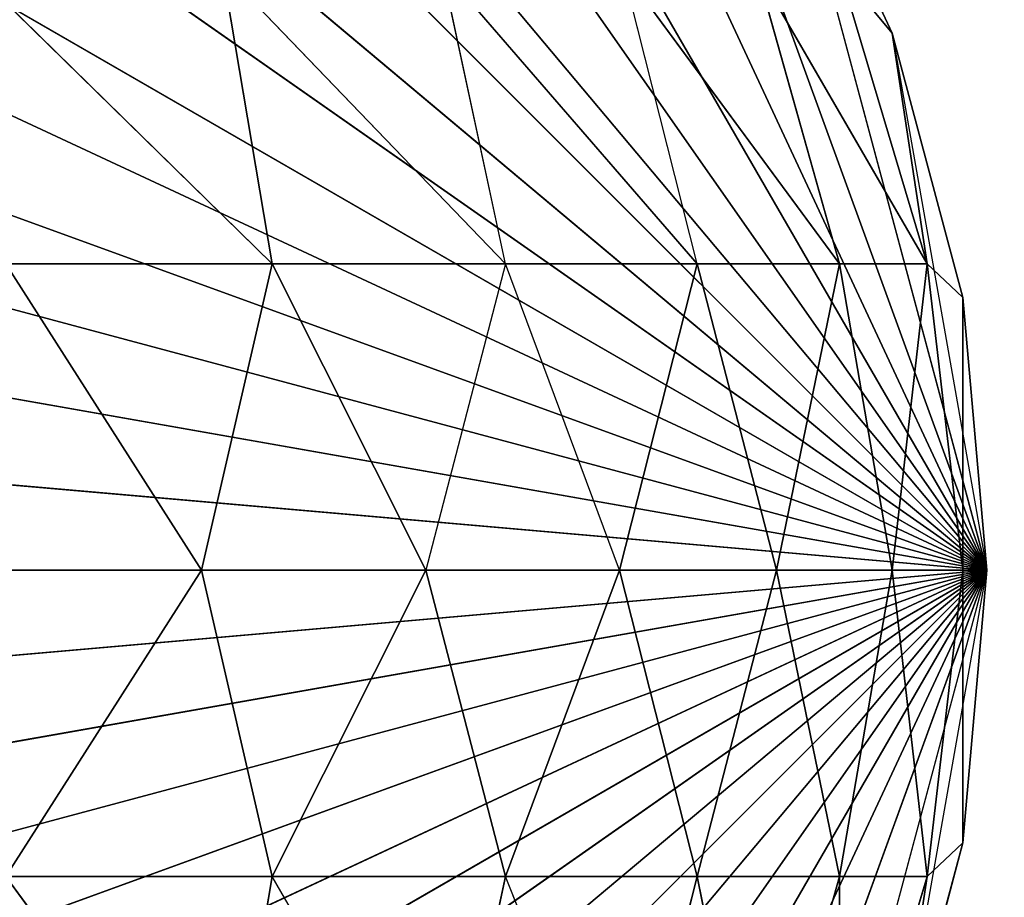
# Model space of a CAD drawing. Extents: x 226 to 378, y -30 to 313.
# Tile 35 of 256: x 279.221 to 279.619, y 41.478 to 41.833. Entities that reach past the tile are written whole.
import ezdxf

# ---------------------------------------------------------------- set-up
doc = ezdxf.new("R2010")
doc.units = 0
doc.header["$LTSCALE"] = 25.4
doc.layers.get('0').update_dxf_attribs({"color": 13, "linetype": 'CONTINUOUS'})
for name, color, linetype in [('_NCL1_62', 7, 'CONTINUOUS'), ('_NCL1_64', 250, 'CONTINUOUS'), ('_NCL1_8', 41, 'CONTINUOUS')]:
    doc.layers.add(name, color=color, linetype=linetype)

# ---------------------------------------------------------------- blocks, each defined once
blk = doc.blocks.new('EWON_2005CD_4005CD_COSY141')
at = {"layer": '_NCL1_8', "color": 0}
for p, q in [((99.06, 271.78, 297.18), (98.425, 271.145, 297.18)), ((99.06, 271.78, 297.18), (98.425, 271.145, 297.18)), ((99.17026, 271.77035, 297.18), (98.425, 271.145, 297.18)), ((99.17026, 271.77035, 297.18), (98.425, 271.145, 297.18)), ((98.94971, 271.77035, 297.18), (98.425, 271.145, 297.18)), ((98.94971, 271.77035, 297.18), (98.425, 271.145, 297.18)), ((99.27717, 271.7417, 297.18), (98.425, 271.145, 297.18)), ((99.27717, 271.7417, 297.18), (98.425, 271.145, 297.18)), ((98.8428, 271.7417, 297.18), (98.425, 271.145, 297.18)), ((98.8428, 271.7417, 297.18), (98.425, 271.145, 297.18)), ((99.3775, 271.69494, 297.18), (98.425, 271.145, 297.18)), ((99.3775, 271.69494, 297.18), (98.425, 271.145, 297.18)), ((98.7425, 271.69494, 297.18), (98.425, 271.145, 297.18)), ((98.7425, 271.69494, 297.18), (98.425, 271.145, 297.18)), ((99.46815, 271.63144, 297.18), (98.425, 271.145, 297.18)), ((99.46815, 271.63144, 297.18), (98.425, 271.145, 297.18)), ((98.65182, 271.63144, 297.18), (98.425, 271.145, 297.18)), ((98.65182, 271.63144, 297.18), (98.425, 271.145, 297.18)), ((99.54644, 271.55318, 297.18), (98.425, 271.145, 297.18)), ((99.54644, 271.55318, 297.18), (98.425, 271.145, 297.18)), ((98.57354, 271.55318, 297.18), (98.425, 271.145, 297.18)), ((98.57354, 271.55318, 297.18), (98.425, 271.145, 297.18)), ((99.60991, 271.4625, 297.18), (98.425, 271.145, 297.18)), ((99.60991, 271.4625, 297.18), (98.425, 271.145, 297.18)), ((98.51006, 271.4625, 297.18), (98.425, 271.145, 297.18)), ((98.48459, 271.388, 309.35945), (98.44916, 271.26888, 309.36649)), ((98.48459, 271.388, 309.35945), (98.44916, 271.26888, 309.36649)), ((98.48459, 271.388, 309.35945), (98.48459, 271.26888, 309.48333)), ((98.48459, 271.388, 309.35945), (98.48459, 271.26888, 309.48333)), ((98.51799, 271.388, 309.46949), (98.48459, 271.26888, 309.48333)), ((98.51799, 271.388, 309.46949), (98.48459, 271.26888, 309.48333)), ((98.51799, 271.388, 309.46949), (98.54214, 271.26888, 309.591)), ((98.51799, 271.388, 309.46949), (98.54214, 271.26888, 309.591)), ((98.57219, 271.388, 309.57093), (98.54214, 271.26888, 309.591)), ((98.57219, 271.388, 309.57093), (98.54214, 271.26888, 309.591)), ((98.57219, 271.388, 309.57093), (98.61961, 271.26888, 309.68539)), ((98.64517, 271.388, 309.65983), (98.61961, 271.26888, 309.68539)), ((98.64517, 271.388, 309.65983), (98.71398, 271.26888, 309.76283)), ((98.73407, 271.388, 309.73278), (98.71398, 271.26888, 309.76283)), ((98.73407, 271.388, 309.73278), (98.82165, 271.26888, 309.82039)), ((98.73407, 271.388, 309.73278), (98.82165, 271.26888, 309.82039)), ((98.46328, 271.3622, 297.18), (98.425, 271.145, 297.18)), ((99.6567, 271.3622, 297.18), (98.425, 271.145, 297.18)), ((99.6567, 271.3622, 297.18), (98.425, 271.145, 297.18)), ((98.43463, 271.25526, 309.245), (98.46328, 271.3622, 309.245)), ((98.43463, 271.25526, 297.18), (98.46328, 271.3622, 297.18)), ((98.46328, 271.3622, 297.18), (98.43463, 271.25526, 309.245)), ((98.46328, 271.3622, 297.18), (98.43463, 271.25526, 309.245)), ((98.43463, 271.25526, 309.245), (98.46328, 271.3622, 309.245)), ((98.44916, 271.26888, 309.36649), (98.46328, 271.3622, 309.245)), ((98.44916, 271.26888, 309.36649), (98.46328, 271.3622, 309.245)), ((98.43463, 271.25526, 309.245), (98.44916, 271.26888, 309.36649)), ((98.44916, 271.26888, 309.36649), (98.43463, 271.145, 309.35526)), ((98.44916, 271.26888, 309.36649), (98.43463, 271.145, 309.35526)), ((98.43463, 271.25526, 309.245), (98.44916, 271.26888, 309.36649)), ((98.44916, 271.26888, 309.36649), (98.46328, 271.145, 309.46217)), ((98.44916, 271.26888, 309.36649), (98.46328, 271.145, 309.46217)), ((98.44916, 271.26888, 309.36649), (98.48459, 271.26888, 309.48333)), ((98.44916, 271.26888, 309.36649), (98.48459, 271.26888, 309.48333)), ((98.46328, 271.145, 309.46217), (98.48459, 271.26888, 309.48333)), ((98.46328, 271.145, 309.46217), (98.48459, 271.26888, 309.48333)), ((98.48459, 271.26888, 309.48333), (98.51006, 271.145, 309.5625)), ((98.48459, 271.26888, 309.48333), (98.51006, 271.145, 309.5625)), ((98.48459, 271.26888, 309.48333), (98.54214, 271.26888, 309.591)), ((98.48459, 271.26888, 309.48333), (98.54214, 271.26888, 309.591)), ((98.51006, 271.145, 309.5625), (98.54214, 271.26888, 309.591)), ((98.51006, 271.145, 309.5625), (98.54214, 271.26888, 309.591)), ((98.54214, 271.26888, 309.591), (98.57354, 271.145, 309.65315)), ((98.54214, 271.26888, 309.591), (98.57354, 271.145, 309.65315)), ((98.54214, 271.26888, 309.591), (98.61961, 271.26888, 309.68539)), ((98.54214, 271.26888, 309.591), (98.61961, 271.26888, 309.68539)), ((98.57354, 271.145, 309.65315), (98.61961, 271.26888, 309.68539)), ((98.61961, 271.26888, 309.68539), (98.65182, 271.145, 309.73144)), ((98.61961, 271.26888, 309.68539), (98.71398, 271.26888, 309.76283)), ((98.61961, 271.26888, 309.68539), (98.71398, 271.26888, 309.76283)), ((98.65182, 271.145, 309.73144), (98.71398, 271.26888, 309.76283)), ((98.65182, 271.145, 309.73144), (98.71398, 271.26888, 309.76283)), ((98.71398, 271.26888, 309.76283), (98.7425, 271.145, 309.79491)), ((98.71398, 271.26888, 309.76283), (98.7425, 271.145, 309.79491)), ((98.71398, 271.26888, 309.76283), (98.82165, 271.26888, 309.82039)), ((98.71398, 271.26888, 309.76283), (98.82165, 271.26888, 309.82039)), ((98.7425, 271.145, 309.79491), (98.82165, 271.26888, 309.82039)), ((98.7425, 271.145, 309.79491), (98.82165, 271.26888, 309.82039)), ((98.425, 271.145, 309.245), (98.43463, 271.25526, 309.245)), ((98.425, 271.145, 297.18), (98.43463, 271.25526, 297.18)), ((98.43463, 271.25526, 297.18), (98.425, 271.145, 309.245)), ((98.43463, 271.25526, 297.18), (98.425, 271.145, 309.245)), ((98.425, 271.145, 309.245), (98.43463, 271.25526, 309.245)), ((99.68535, 271.25526, 297.18), (98.425, 271.145, 297.18)), ((99.68535, 271.25526, 297.18), (98.425, 271.145, 297.18)), ((98.43463, 271.25526, 309.245), (98.43463, 271.145, 309.35526)), ((98.43463, 271.25526, 309.245), (98.43463, 271.145, 309.35526)), ((98.43463, 271.25526, 309.245), (98.43463, 271.25526, 297.18)), ((98.43463, 271.25526, 309.245), (98.43463, 271.25526, 297.18)), ((98.46328, 270.92783, 297.18), (98.425, 271.145, 297.18)), ((98.43463, 271.145, 309.35526), (98.425, 271.145, 309.245)), ((98.425, 271.145, 309.245), (98.425, 271.145, 297.18)), ((98.425, 271.145, 309.245), (98.425, 271.145, 297.18)), ((98.425, 271.145, 309.245), (98.43463, 271.03474, 297.18)), ((98.43463, 271.03474, 297.18), (98.425, 271.145, 297.18)), ((98.425, 271.145, 309.245), (98.43463, 271.03474, 297.18)), ((98.425, 271.145, 309.245), (98.43463, 271.03474, 309.245)), ((98.51006, 270.8275, 297.18), (98.425, 271.145, 297.18)), ((98.57354, 270.73682, 297.18), (98.425, 271.145, 297.18)), ((98.57354, 270.73682, 297.18), (98.425, 271.145, 297.18)), ((98.65182, 270.65856, 297.18), (98.425, 271.145, 297.18)), ((98.65182, 270.65856, 297.18), (98.425, 271.145, 297.18)), ((98.7425, 270.59509, 297.18), (98.425, 271.145, 297.18)), ((98.7425, 270.59509, 297.18), (98.425, 271.145, 297.18)), ((98.8428, 270.5483, 297.18), (98.425, 271.145, 297.18)), ((98.8428, 270.5483, 297.18), (98.425, 271.145, 297.18)), ((98.94971, 270.51965, 297.18), (98.425, 271.145, 297.18)), ((98.94971, 270.51965, 297.18), (98.425, 271.145, 297.18)), ((99.06, 270.51, 297.18), (98.425, 271.145, 297.18)), ((99.06, 270.51, 297.18), (98.425, 271.145, 297.18)), ((99.17026, 270.51965, 297.18), (98.425, 271.145, 297.18)), ((99.17026, 270.51965, 297.18), (98.425, 271.145, 297.18)), ((99.27717, 270.5483, 297.18), (98.425, 271.145, 297.18)), ((99.27717, 270.5483, 297.18), (98.425, 271.145, 297.18)), ((99.3775, 270.59509, 297.18), (98.425, 271.145, 297.18)), ((99.3775, 270.59509, 297.18), (98.425, 271.145, 297.18)), ((99.46815, 270.65856, 297.18), (98.425, 271.145, 297.18)), ((99.46815, 270.65856, 297.18), (98.425, 271.145, 297.18)), ((99.54644, 270.73682, 297.18), (98.425, 271.145, 297.18)), ((99.54644, 270.73682, 297.18), (98.425, 271.145, 297.18)), ((99.60991, 270.8275, 297.18), (98.425, 271.145, 297.18)), ((99.60991, 270.8275, 297.18), (98.425, 271.145, 297.18)), ((99.6567, 270.92783, 297.18), (98.425, 271.145, 297.18)), ((99.6567, 270.92783, 297.18), (98.425, 271.145, 297.18)), ((99.68535, 271.03474, 297.18), (98.425, 271.145, 297.18)), ((99.68535, 271.03474, 297.18), (98.425, 271.145, 297.18)), ((99.695, 271.145, 297.18), (98.425, 271.145, 297.18)), ((99.695, 271.145, 297.18), (98.425, 271.145, 297.18)), ((98.425, 271.145, 309.245), (98.43463, 271.03474, 309.245)), ((98.43463, 271.145, 309.35526), (98.425, 271.145, 309.245)), ((98.46328, 271.145, 309.46217), (98.43463, 271.145, 309.35526)), ((98.43463, 271.145, 309.35526), (98.43463, 271.03474, 309.245)), ((98.43463, 271.145, 309.35526), (98.43463, 271.03474, 309.245)), ((98.43463, 271.145, 309.35526), (98.44916, 271.02112, 309.36649)), ((98.46328, 271.145, 309.46217), (98.43463, 271.145, 309.35526)), ((98.43463, 271.145, 309.35526), (98.44916, 271.02112, 309.36649)), ((98.44916, 271.02112, 309.36649), (98.46328, 271.145, 309.46217)), ((98.44916, 271.02112, 309.36649), (98.46328, 271.145, 309.46217)), ((98.51006, 271.145, 309.5625), (98.46328, 271.145, 309.46217)), ((98.51006, 271.145, 309.5625), (98.46328, 271.145, 309.46217)), ((98.48459, 271.02112, 309.48333), (98.46328, 271.145, 309.46217)), ((98.48459, 271.02112, 309.48333), (98.46328, 271.145, 309.46217)), ((98.51006, 271.145, 309.5625), (98.48459, 271.02112, 309.48333)), ((98.51006, 271.145, 309.5625), (98.48459, 271.02112, 309.48333)), ((98.57354, 271.145, 309.65315), (98.51006, 271.145, 309.5625)), ((98.57354, 271.145, 309.65315), (98.51006, 271.145, 309.5625)), ((98.54214, 271.02112, 309.591), (98.51006, 271.145, 309.5625)), ((98.54214, 271.02112, 309.591), (98.51006, 271.145, 309.5625)), ((98.54214, 271.02112, 309.591), (98.57354, 271.145, 309.65315)), ((98.54214, 271.02112, 309.591), (98.57354, 271.145, 309.65315)), ((98.65182, 271.145, 309.73144), (98.57354, 271.145, 309.65315)), ((98.57354, 271.145, 309.65315), (98.61961, 271.02112, 309.68539)), ((98.61961, 271.02112, 309.68539), (98.65182, 271.145, 309.73144)), ((98.7425, 271.145, 309.79491), (98.65182, 271.145, 309.73144)), ((98.65182, 271.145, 309.73144), (98.71398, 271.02112, 309.76283)), ((98.7425, 271.145, 309.79491), (98.65182, 271.145, 309.73144)), ((98.65182, 271.145, 309.73144), (98.71398, 271.02112, 309.76283)), ((98.7425, 271.145, 309.79491), (98.71398, 271.02112, 309.76283)), ((98.7425, 271.145, 309.79491), (98.71398, 271.02112, 309.76283)), ((98.8428, 271.145, 309.8417), (98.7425, 271.145, 309.79491)), ((98.8428, 271.145, 309.8417), (98.7425, 271.145, 309.79491)), ((98.82165, 271.02112, 309.82039), (98.7425, 271.145, 309.79491)), ((98.82165, 271.02112, 309.82039), (98.7425, 271.145, 309.79491)), ((98.46328, 270.92783, 309.245), (98.43463, 271.03474, 297.18)), ((98.43463, 271.03474, 297.18), (98.43463, 271.03474, 309.245)), ((98.43463, 271.03474, 309.245), (98.46328, 270.92783, 309.245)), ((98.46328, 270.92783, 297.18), (98.43463, 271.03474, 297.18)), ((98.46328, 270.92783, 309.245), (98.43463, 271.03474, 297.18)), ((98.43463, 271.03474, 297.18), (98.43463, 271.03474, 309.245)), ((98.44916, 271.02112, 309.36649), (98.43463, 271.03474, 309.245)), ((98.43463, 271.03474, 309.245), (98.46328, 270.92783, 309.245)), ((98.44916, 271.02112, 309.36649), (98.43463, 271.03474, 309.245)), ((98.48459, 271.02112, 309.48333), (98.44916, 271.02112, 309.36649)), ((98.44916, 271.02112, 309.36649), (98.46328, 270.92783, 309.245)), ((98.44916, 271.02112, 309.36649), (98.46328, 270.92783, 309.245)), ((98.44916, 271.02112, 309.36649), (98.48459, 270.902, 309.35945)), ((98.44916, 271.02112, 309.36649), (98.51799, 270.902, 309.46949)), ((98.44916, 271.02112, 309.36649), (98.48459, 270.902, 309.35945)), ((98.44916, 271.02112, 309.36649), (98.51799, 270.902, 309.46949)), ((98.48459, 271.02112, 309.48333), (98.44916, 271.02112, 309.36649)), ((98.54214, 271.02112, 309.591), (98.48459, 271.02112, 309.48333)), ((98.48459, 271.02112, 309.48333), (98.51799, 270.902, 309.46949)), ((98.48459, 271.02112, 309.48333), (98.57219, 270.902, 309.57093)), ((98.48459, 271.02112, 309.48333), (98.51799, 270.902, 309.46949)), ((98.48459, 271.02112, 309.48333), (98.57219, 270.902, 309.57093)), ((98.54214, 271.02112, 309.591), (98.48459, 271.02112, 309.48333)), ((98.61961, 271.02112, 309.68539), (98.54214, 271.02112, 309.591)), ((98.54214, 271.02112, 309.591), (98.57219, 270.902, 309.57093)), ((98.54214, 271.02112, 309.591), (98.64517, 270.902, 309.65983)), ((98.61961, 271.02112, 309.68539), (98.54214, 271.02112, 309.591)), ((98.71398, 271.02112, 309.76283), (98.61961, 271.02112, 309.68539)), ((98.61961, 271.02112, 309.68539), (98.64517, 270.902, 309.65983)), ((98.61961, 271.02112, 309.68539), (98.73407, 270.902, 309.73278)), ((98.71398, 271.02112, 309.76283), (98.61961, 271.02112, 309.68539)), ((98.82165, 271.02112, 309.82039), (98.71398, 271.02112, 309.76283)), ((98.71398, 271.02112, 309.76283), (98.73407, 270.902, 309.73278)), ((98.71398, 271.02112, 309.76283), (98.83549, 270.902, 309.78699)), ((98.71398, 271.02112, 309.76283), (98.73407, 270.902, 309.73278)), ((98.71398, 271.02112, 309.76283), (98.83549, 270.902, 309.78699)), ((98.82165, 271.02112, 309.82039), (98.71398, 271.02112, 309.76283)), ((98.51006, 270.8275, 297.18), (98.46328, 270.92783, 297.18)), ((98.46328, 270.92783, 297.18), (98.51006, 270.8275, 309.245)), ((98.46328, 270.92783, 297.18), (98.51006, 270.8275, 309.245)), ((98.46328, 270.92783, 297.18), (98.46328, 270.92783, 309.245)), ((98.46328, 270.92783, 309.245), (98.51006, 270.8275, 309.245)), ((98.46328, 270.92783, 297.18), (98.46328, 270.92783, 309.245)), ((98.46328, 270.92783, 309.245), (98.51006, 270.8275, 309.245)), ((98.46328, 270.92783, 309.245), (98.48459, 270.902, 309.35945)), ((98.46328, 270.92783, 309.245), (98.48459, 270.902, 309.35945))]:
    blk.add_line(p, q, dxfattribs=at)
at = {"color": 7}
mesh = blk.add_polyface(dxfattribs=at)
corners = [(105.41, 276.89132, 297.18), (83.82, 279.42949, 297.18), (83.82, 241.27051, 297.18)]
mesh.append_faces([[corners[k] for k in face] for face in [(0, 1, 2)]], dxfattribs={"color": 7})
mesh = blk.add_polyface(dxfattribs=at)
corners = [(104.14, 276.89132, 298.45), (85.09, 241.27051, 298.45), (85.09, 279.42949, 298.45)]
mesh.append_faces([[corners[k] for k in face] for face in [(0, 1, 2)]], dxfattribs={"color": 7})
mesh = blk.add_polyface(dxfattribs=at)
corners = [(105.41, 276.89132, 297.18), (83.82, 241.27051, 297.18), (105.41, 243.80868, 297.18)]
mesh.append_faces([[corners[k] for k in face] for face in [(0, 1, 2)]], dxfattribs={"color": 7})
mesh = blk.add_polyface(dxfattribs=at)
corners = [(104.14, 243.80868, 298.45), (85.09, 241.27051, 298.45), (104.14, 276.89132, 298.45)]
mesh.append_faces([[corners[k] for k in face] for face in [(0, 1, 2)]], dxfattribs={"color": 7})
at = {"layer": '_NCL1_62', "color": 7}
mesh = blk.add_polyface(dxfattribs=at)
corners = [(119.38, 342.9, 27.94), (45.72, 248.92, 27.94), (119.38, 151.13, 27.94)]
mesh.append_faces([[corners[k] for k in face] for face in [(0, 1, 2)]], dxfattribs={"color": 7})
mesh = blk.add_polyface(dxfattribs=at)
corners = [(119.38, 342.9, 27.94), (45.72, 254, 27.94), (45.72, 248.92, 27.94)]
mesh.append_faces([[corners[k] for k in face] for face in [(0, 1, 2)]], dxfattribs={"color": 7})
mesh = blk.add_polyface(dxfattribs=at)
corners = [(119.38, 342.9, 27.94), (45.72, 261.62, 27.94), (45.72, 254, 27.94)]
mesh.append_faces([[corners[k] for k in face] for face in [(0, 1, 2)]], dxfattribs={"color": 7})
mesh = blk.add_polyface(dxfattribs=at)
corners = [(119.38, 342.9, 27.94), (45.72, 266.7, 27.94), (45.72, 261.62, 27.94)]
mesh.append_faces([[corners[k] for k in face] for face in [(0, 1, 2)]], dxfattribs={"color": 7})
mesh = blk.add_polyface(dxfattribs=at)
corners = [(119.38, 342.9, 27.94), (45.72, 274.32, 27.94), (45.72, 266.7, 27.94)]
mesh.append_faces([[corners[k] for k in face] for face in [(0, 1, 2)]], dxfattribs={"color": 7})
at = {"layer": '_NCL1_64', "color": 250}
mesh = blk.add_polyface(dxfattribs=at)
corners = [(111.76, 303.53, 297.18), (96.53974, 229.71125, 297.18), (96.31751, 230.0286, 297.18)]
mesh.append_faces([[corners[k] for k in face] for face in [(0, 1, 2)]], dxfattribs={"color": 250})
mesh = blk.add_polyface(dxfattribs=at)
corners = [(111.76, 303.53, 297.18), (96.31751, 230.0286, 297.18), (96.31751, 290.6714, 297.18)]
mesh.append_faces([[corners[k] for k in face] for face in [(0, 1, 2)]], dxfattribs={"color": 250})
mesh = blk.add_polyface(dxfattribs=at)
corners = [(111.76, 303.53, 297.18), (96.70346, 229.36015, 297.18), (96.53974, 229.71125, 297.18)]
mesh.append_faces([[corners[k] for k in face] for face in [(0, 1, 2)]], dxfattribs={"color": 250})
mesh = blk.add_polyface(dxfattribs=at)
corners = [(111.76, 303.53, 297.18), (106.68, 213.36, 297.18), (96.70346, 229.36015, 297.18)]
mesh.append_faces([[corners[k] for k in face] for face in [(0, 1, 2)]], dxfattribs={"color": 250})
at = {"layer": '_NCL1_8', "color": 41}
mesh = blk.add_polyface(dxfattribs=at)
corners = [(99.17026, 271.77035, 297.18), (99.06, 271.78, 297.18), (98.425, 271.145, 297.18)]
mesh.append_faces([[corners[k] for k in face] for face in [(0, 1, 2)]], dxfattribs={"color": 41})
mesh = blk.add_polyface(dxfattribs=at)
corners = [(99.06, 271.78, 297.18), (98.94971, 271.77035, 297.18), (98.425, 271.145, 297.18)]
mesh.append_faces([[corners[k] for k in face] for face in [(0, 1, 2)]], dxfattribs={"color": 41})
mesh = blk.add_polyface(dxfattribs=at)
corners = [(99.27717, 271.7417, 297.18), (99.17026, 271.77035, 297.18), (98.425, 271.145, 297.18)]
mesh.append_faces([[corners[k] for k in face] for face in [(0, 1, 2)]], dxfattribs={"color": 41})
mesh = blk.add_polyface(dxfattribs=at)
corners = [(98.94971, 271.77035, 297.18), (98.8428, 271.7417, 297.18), (98.425, 271.145, 297.18)]
mesh.append_faces([[corners[k] for k in face] for face in [(0, 1, 2)]], dxfattribs={"color": 41})
mesh = blk.add_polyface(dxfattribs=at)
corners = [(99.3775, 271.69494, 297.18), (99.27717, 271.7417, 297.18), (98.425, 271.145, 297.18)]
mesh.append_faces([[corners[k] for k in face] for face in [(0, 1, 2)]], dxfattribs={"color": 41})
mesh = blk.add_polyface(dxfattribs=at)
corners = [(98.8428, 271.7417, 297.18), (98.7425, 271.69494, 297.18), (98.425, 271.145, 297.18)]
mesh.append_faces([[corners[k] for k in face] for face in [(0, 1, 2)]], dxfattribs={"color": 41})
mesh = blk.add_polyface(dxfattribs=at)
corners = [(99.46815, 271.63144, 297.18), (99.3775, 271.69494, 297.18), (98.425, 271.145, 297.18)]
mesh.append_faces([[corners[k] for k in face] for face in [(0, 1, 2)]], dxfattribs={"color": 41})
mesh = blk.add_polyface(dxfattribs=at)
corners = [(98.7425, 271.69494, 297.18), (98.65182, 271.63144, 297.18), (98.425, 271.145, 297.18)]
mesh.append_faces([[corners[k] for k in face] for face in [(0, 1, 2)]], dxfattribs={"color": 41})
mesh = blk.add_polyface(dxfattribs=at)
corners = [(99.54644, 271.55318, 297.18), (99.46815, 271.63144, 297.18), (98.425, 271.145, 297.18)]
mesh.append_faces([[corners[k] for k in face] for face in [(0, 1, 2)]], dxfattribs={"color": 41})
mesh = blk.add_polyface(dxfattribs=at)
corners = [(98.65182, 271.63144, 297.18), (98.57354, 271.55318, 297.18), (98.425, 271.145, 297.18)]
mesh.append_faces([[corners[k] for k in face] for face in [(0, 1, 2)]], dxfattribs={"color": 41})
mesh = blk.add_polyface(dxfattribs=at)
corners = [(99.60991, 271.4625, 297.18), (99.54644, 271.55318, 297.18), (98.425, 271.145, 297.18)]
mesh.append_faces([[corners[k] for k in face] for face in [(0, 1, 2)]], dxfattribs={"color": 41})
mesh = blk.add_polyface(dxfattribs=at)
corners = [(98.57354, 271.55318, 297.18), (98.51006, 271.4625, 297.18), (98.425, 271.145, 297.18)]
mesh.append_faces([[corners[k] for k in face] for face in [(0, 1, 2)]], dxfattribs={"color": 41})
mesh = blk.add_polyface(dxfattribs=at)
corners = [(99.6567, 271.3622, 297.18), (99.60991, 271.4625, 297.18), (98.425, 271.145, 297.18)]
mesh.append_faces([[corners[k] for k in face] for face in [(0, 1, 2)]], dxfattribs={"color": 41})
mesh = blk.add_polyface(dxfattribs=at)
corners = [(98.48459, 271.388, 309.35945), (98.44916, 271.26888, 309.36649), (98.46328, 271.3622, 309.245)]
mesh.append_faces([[corners[k] for k in face] for face in [(0, 1, 2)]], dxfattribs={"color": 41})
mesh = blk.add_polyface(dxfattribs=at)
corners = [(98.48459, 271.388, 309.35945), (98.48459, 271.26888, 309.48333), (98.44916, 271.26888, 309.36649)]
mesh.append_faces([[corners[k] for k in face] for face in [(0, 1, 2)]], dxfattribs={"color": 41})
mesh = blk.add_polyface(dxfattribs=at)
corners = [(98.51799, 271.388, 309.46949), (98.48459, 271.26888, 309.48333), (98.48459, 271.388, 309.35945)]
mesh.append_faces([[corners[k] for k in face] for face in [(0, 1, 2)]], dxfattribs={"color": 41})
mesh = blk.add_polyface(dxfattribs=at)
corners = [(98.51799, 271.388, 309.46949), (98.54214, 271.26888, 309.591), (98.48459, 271.26888, 309.48333)]
mesh.append_faces([[corners[k] for k in face] for face in [(0, 1, 2)]], dxfattribs={"color": 41})
mesh = blk.add_polyface(dxfattribs=at)
corners = [(98.57219, 271.388, 309.57093), (98.54214, 271.26888, 309.591), (98.51799, 271.388, 309.46949)]
mesh.append_faces([[corners[k] for k in face] for face in [(0, 1, 2)]], dxfattribs={"color": 41})
mesh = blk.add_polyface(dxfattribs=at)
corners = [(98.57219, 271.388, 309.57093), (98.61961, 271.26888, 309.68539), (98.54214, 271.26888, 309.591)]
mesh.append_faces([[corners[k] for k in face] for face in [(0, 1, 2)]], dxfattribs={"color": 41})
mesh = blk.add_polyface(dxfattribs=at)
corners = [(98.71398, 271.26888, 309.76283), (98.61961, 271.26888, 309.68539), (98.64517, 271.388, 309.65983)]
mesh.append_faces([[corners[k] for k in face] for face in [(0, 1, 2)]], dxfattribs={"color": 41})
mesh = blk.add_polyface(dxfattribs=at)
corners = [(98.82165, 271.26888, 309.82039), (98.71398, 271.26888, 309.76283), (98.73407, 271.388, 309.73278)]
mesh.append_faces([[corners[k] for k in face] for face in [(0, 1, 2)]], dxfattribs={"color": 41})
mesh = blk.add_polyface(dxfattribs=at)
corners = [(98.83549, 271.388, 309.78699), (98.82165, 271.26888, 309.82039), (98.73407, 271.388, 309.73278)]
mesh.append_faces([[corners[k] for k in face] for face in [(0, 1, 2)]], dxfattribs={"color": 41})
mesh = blk.add_polyface(dxfattribs=at)
corners = [(99.68535, 271.25526, 297.18), (99.6567, 271.3622, 297.18), (98.425, 271.145, 297.18)]
mesh.append_faces([[corners[k] for k in face] for face in [(0, 1, 2)]], dxfattribs={"color": 41})
mesh = blk.add_polyface(dxfattribs=at)
corners = [(98.46328, 271.3622, 309.245), (98.44916, 271.26888, 309.36649), (98.43463, 271.25526, 309.245)]
mesh.append_faces([[corners[k] for k in face] for face in [(0, 1, 2)]], dxfattribs={"color": 41})
mesh = blk.add_polyface(dxfattribs=at)
corners = [(98.46328, 271.3622, 297.18), (98.43463, 271.25526, 309.245), (98.43463, 271.25526, 297.18)]
mesh.append_faces([[corners[k] for k in face] for face in [(0, 1, 2)]], dxfattribs={"color": 41})
mesh = blk.add_polyface(dxfattribs=at)
corners = [(98.46328, 271.3622, 309.245), (98.43463, 271.25526, 309.245), (98.46328, 271.3622, 297.18)]
mesh.append_faces([[corners[k] for k in face] for face in [(0, 1, 2)]], dxfattribs={"color": 41})
mesh = blk.add_polyface(dxfattribs=at)
corners = [(98.44916, 271.26888, 309.36649), (98.43463, 271.145, 309.35526), (98.43463, 271.25526, 309.245)]
mesh.append_faces([[corners[k] for k in face] for face in [(0, 1, 2)]], dxfattribs={"color": 41})
mesh = blk.add_polyface(dxfattribs=at)
corners = [(98.44916, 271.26888, 309.36649), (98.46328, 271.145, 309.46217), (98.43463, 271.145, 309.35526)]
mesh.append_faces([[corners[k] for k in face] for face in [(0, 1, 2)]], dxfattribs={"color": 41})
mesh = blk.add_polyface(dxfattribs=at)
corners = [(98.48459, 271.26888, 309.48333), (98.46328, 271.145, 309.46217), (98.44916, 271.26888, 309.36649)]
mesh.append_faces([[corners[k] for k in face] for face in [(0, 1, 2)]], dxfattribs={"color": 41})
mesh = blk.add_polyface(dxfattribs=at)
corners = [(98.48459, 271.26888, 309.48333), (98.51006, 271.145, 309.5625), (98.46328, 271.145, 309.46217)]
mesh.append_faces([[corners[k] for k in face] for face in [(0, 1, 2)]], dxfattribs={"color": 41})
mesh = blk.add_polyface(dxfattribs=at)
corners = [(98.54214, 271.26888, 309.591), (98.51006, 271.145, 309.5625), (98.48459, 271.26888, 309.48333)]
mesh.append_faces([[corners[k] for k in face] for face in [(0, 1, 2)]], dxfattribs={"color": 41})
mesh = blk.add_polyface(dxfattribs=at)
corners = [(98.54214, 271.26888, 309.591), (98.57354, 271.145, 309.65315), (98.51006, 271.145, 309.5625)]
mesh.append_faces([[corners[k] for k in face] for face in [(0, 1, 2)]], dxfattribs={"color": 41})
mesh = blk.add_polyface(dxfattribs=at)
corners = [(98.61961, 271.26888, 309.68539), (98.57354, 271.145, 309.65315), (98.54214, 271.26888, 309.591)]
mesh.append_faces([[corners[k] for k in face] for face in [(0, 1, 2)]], dxfattribs={"color": 41})
mesh = blk.add_polyface(dxfattribs=at)
corners = [(98.71398, 271.26888, 309.76283), (98.65182, 271.145, 309.73144), (98.61961, 271.26888, 309.68539)]
mesh.append_faces([[corners[k] for k in face] for face in [(0, 1, 2)]], dxfattribs={"color": 41})
mesh = blk.add_polyface(dxfattribs=at)
corners = [(98.7425, 271.145, 309.79491), (98.65182, 271.145, 309.73144), (98.71398, 271.26888, 309.76283)]
mesh.append_faces([[corners[k] for k in face] for face in [(0, 1, 2)]], dxfattribs={"color": 41})
mesh = blk.add_polyface(dxfattribs=at)
corners = [(98.82165, 271.26888, 309.82039), (98.7425, 271.145, 309.79491), (98.71398, 271.26888, 309.76283)]
mesh.append_faces([[corners[k] for k in face] for face in [(0, 1, 2)]], dxfattribs={"color": 41})
mesh = blk.add_polyface(dxfattribs=at)
corners = [(98.8428, 271.145, 309.8417), (98.7425, 271.145, 309.79491), (98.82165, 271.26888, 309.82039)]
mesh.append_faces([[corners[k] for k in face] for face in [(0, 1, 2)]], dxfattribs={"color": 41})
mesh = blk.add_polyface(dxfattribs=at)
corners = [(98.43463, 271.25526, 309.245), (98.43463, 271.145, 309.35526), (98.425, 271.145, 309.245)]
mesh.append_faces([[corners[k] for k in face] for face in [(0, 1, 2)]], dxfattribs={"color": 41})
mesh = blk.add_polyface(dxfattribs=at)
corners = [(98.43463, 271.25526, 297.18), (98.425, 271.145, 309.245), (98.425, 271.145, 297.18)]
mesh.append_faces([[corners[k] for k in face] for face in [(0, 1, 2)]], dxfattribs={"color": 41})
mesh = blk.add_polyface(dxfattribs=at)
corners = [(98.43463, 271.25526, 309.245), (98.425, 271.145, 309.245), (98.43463, 271.25526, 297.18)]
mesh.append_faces([[corners[k] for k in face] for face in [(0, 1, 2)]], dxfattribs={"color": 41})
mesh = blk.add_polyface(dxfattribs=at)
corners = [(99.695, 271.145, 297.18), (99.68535, 271.25526, 297.18), (98.425, 271.145, 297.18)]
mesh.append_faces([[corners[k] for k in face] for face in [(0, 1, 2)]], dxfattribs={"color": 41})
mesh = blk.add_polyface(dxfattribs=at)
corners = [(98.425, 271.145, 309.245), (98.43463, 271.03474, 297.18), (98.425, 271.145, 297.18)]
mesh.append_faces([[corners[k] for k in face] for face in [(0, 1, 2)]], dxfattribs={"color": 41})
mesh = blk.add_polyface(dxfattribs=at)
corners = [(98.425, 271.145, 309.245), (98.43463, 271.03474, 309.245), (98.43463, 271.03474, 297.18)]
mesh.append_faces([[corners[k] for k in face] for face in [(0, 1, 2)]], dxfattribs={"color": 41})
mesh = blk.add_polyface(dxfattribs=at)
corners = [(98.57354, 270.73682, 297.18), (98.425, 271.145, 297.18), (98.51006, 270.8275, 297.18)]
mesh.append_faces([[corners[k] for k in face] for face in [(0, 1, 2)]], dxfattribs={"color": 41})
mesh = blk.add_polyface(dxfattribs=at)
corners = [(98.65182, 270.65856, 297.18), (98.425, 271.145, 297.18), (98.57354, 270.73682, 297.18)]
mesh.append_faces([[corners[k] for k in face] for face in [(0, 1, 2)]], dxfattribs={"color": 41})
mesh = blk.add_polyface(dxfattribs=at)
corners = [(98.7425, 270.59509, 297.18), (98.425, 271.145, 297.18), (98.65182, 270.65856, 297.18)]
mesh.append_faces([[corners[k] for k in face] for face in [(0, 1, 2)]], dxfattribs={"color": 41})
mesh = blk.add_polyface(dxfattribs=at)
corners = [(98.8428, 270.5483, 297.18), (98.425, 271.145, 297.18), (98.7425, 270.59509, 297.18)]
mesh.append_faces([[corners[k] for k in face] for face in [(0, 1, 2)]], dxfattribs={"color": 41})
mesh = blk.add_polyface(dxfattribs=at)
corners = [(98.94971, 270.51965, 297.18), (98.425, 271.145, 297.18), (98.8428, 270.5483, 297.18)]
mesh.append_faces([[corners[k] for k in face] for face in [(0, 1, 2)]], dxfattribs={"color": 41})
mesh = blk.add_polyface(dxfattribs=at)
corners = [(99.06, 270.51, 297.18), (98.425, 271.145, 297.18), (98.94971, 270.51965, 297.18)]
mesh.append_faces([[corners[k] for k in face] for face in [(0, 1, 2)]], dxfattribs={"color": 41})
mesh = blk.add_polyface(dxfattribs=at)
corners = [(99.17026, 270.51965, 297.18), (98.425, 271.145, 297.18), (99.06, 270.51, 297.18)]
mesh.append_faces([[corners[k] for k in face] for face in [(0, 1, 2)]], dxfattribs={"color": 41})
mesh = blk.add_polyface(dxfattribs=at)
corners = [(99.27717, 270.5483, 297.18), (98.425, 271.145, 297.18), (99.17026, 270.51965, 297.18)]
mesh.append_faces([[corners[k] for k in face] for face in [(0, 1, 2)]], dxfattribs={"color": 41})
mesh = blk.add_polyface(dxfattribs=at)
corners = [(99.3775, 270.59509, 297.18), (98.425, 271.145, 297.18), (99.27717, 270.5483, 297.18)]
mesh.append_faces([[corners[k] for k in face] for face in [(0, 1, 2)]], dxfattribs={"color": 41})
mesh = blk.add_polyface(dxfattribs=at)
corners = [(99.46815, 270.65856, 297.18), (98.425, 271.145, 297.18), (99.3775, 270.59509, 297.18)]
mesh.append_faces([[corners[k] for k in face] for face in [(0, 1, 2)]], dxfattribs={"color": 41})
mesh = blk.add_polyface(dxfattribs=at)
corners = [(99.54644, 270.73682, 297.18), (98.425, 271.145, 297.18), (99.46815, 270.65856, 297.18)]
mesh.append_faces([[corners[k] for k in face] for face in [(0, 1, 2)]], dxfattribs={"color": 41})
mesh = blk.add_polyface(dxfattribs=at)
corners = [(99.60991, 270.8275, 297.18), (98.425, 271.145, 297.18), (99.54644, 270.73682, 297.18)]
mesh.append_faces([[corners[k] for k in face] for face in [(0, 1, 2)]], dxfattribs={"color": 41})
mesh = blk.add_polyface(dxfattribs=at)
corners = [(99.6567, 270.92783, 297.18), (98.425, 271.145, 297.18), (99.60991, 270.8275, 297.18)]
mesh.append_faces([[corners[k] for k in face] for face in [(0, 1, 2)]], dxfattribs={"color": 41})
mesh = blk.add_polyface(dxfattribs=at)
corners = [(99.68535, 271.03474, 297.18), (98.425, 271.145, 297.18), (99.6567, 270.92783, 297.18)]
mesh.append_faces([[corners[k] for k in face] for face in [(0, 1, 2)]], dxfattribs={"color": 41})
mesh = blk.add_polyface(dxfattribs=at)
corners = [(99.695, 271.145, 297.18), (98.425, 271.145, 297.18), (99.68535, 271.03474, 297.18)]
mesh.append_faces([[corners[k] for k in face] for face in [(0, 1, 2)]], dxfattribs={"color": 41})
mesh = blk.add_polyface(dxfattribs=at)
corners = [(98.43463, 271.145, 309.35526), (98.43463, 271.03474, 309.245), (98.425, 271.145, 309.245)]
mesh.append_faces([[corners[k] for k in face] for face in [(0, 1, 2)]], dxfattribs={"color": 41})
mesh = blk.add_polyface(dxfattribs=at)
corners = [(98.43463, 271.145, 309.35526), (98.44916, 271.02112, 309.36649), (98.43463, 271.03474, 309.245)]
mesh.append_faces([[corners[k] for k in face] for face in [(0, 1, 2)]], dxfattribs={"color": 41})
mesh = blk.add_polyface(dxfattribs=at)
corners = [(98.46328, 271.145, 309.46217), (98.44916, 271.02112, 309.36649), (98.43463, 271.145, 309.35526)]
mesh.append_faces([[corners[k] for k in face] for face in [(0, 1, 2)]], dxfattribs={"color": 41})
mesh = blk.add_polyface(dxfattribs=at)
corners = [(98.46328, 271.145, 309.46217), (98.48459, 271.02112, 309.48333), (98.44916, 271.02112, 309.36649)]
mesh.append_faces([[corners[k] for k in face] for face in [(0, 1, 2)]], dxfattribs={"color": 41})
mesh = blk.add_polyface(dxfattribs=at)
corners = [(98.51006, 271.145, 309.5625), (98.48459, 271.02112, 309.48333), (98.46328, 271.145, 309.46217)]
mesh.append_faces([[corners[k] for k in face] for face in [(0, 1, 2)]], dxfattribs={"color": 41})
mesh = blk.add_polyface(dxfattribs=at)
corners = [(98.51006, 271.145, 309.5625), (98.54214, 271.02112, 309.591), (98.48459, 271.02112, 309.48333)]
mesh.append_faces([[corners[k] for k in face] for face in [(0, 1, 2)]], dxfattribs={"color": 41})
mesh = blk.add_polyface(dxfattribs=at)
corners = [(98.57354, 271.145, 309.65315), (98.54214, 271.02112, 309.591), (98.51006, 271.145, 309.5625)]
mesh.append_faces([[corners[k] for k in face] for face in [(0, 1, 2)]], dxfattribs={"color": 41})
mesh = blk.add_polyface(dxfattribs=at)
corners = [(98.57354, 271.145, 309.65315), (98.61961, 271.02112, 309.68539), (98.54214, 271.02112, 309.591)]
mesh.append_faces([[corners[k] for k in face] for face in [(0, 1, 2)]], dxfattribs={"color": 41})
mesh = blk.add_polyface(dxfattribs=at)
corners = [(98.71398, 271.02112, 309.76283), (98.61961, 271.02112, 309.68539), (98.65182, 271.145, 309.73144)]
mesh.append_faces([[corners[k] for k in face] for face in [(0, 1, 2)]], dxfattribs={"color": 41})
mesh = blk.add_polyface(dxfattribs=at)
corners = [(98.7425, 271.145, 309.79491), (98.71398, 271.02112, 309.76283), (98.65182, 271.145, 309.73144)]
mesh.append_faces([[corners[k] for k in face] for face in [(0, 1, 2)]], dxfattribs={"color": 41})
mesh = blk.add_polyface(dxfattribs=at)
corners = [(98.82165, 271.02112, 309.82039), (98.71398, 271.02112, 309.76283), (98.7425, 271.145, 309.79491)]
mesh.append_faces([[corners[k] for k in face] for face in [(0, 1, 2)]], dxfattribs={"color": 41})
mesh = blk.add_polyface(dxfattribs=at)
corners = [(98.8428, 271.145, 309.8417), (98.82165, 271.02112, 309.82039), (98.7425, 271.145, 309.79491)]
mesh.append_faces([[corners[k] for k in face] for face in [(0, 1, 2)]], dxfattribs={"color": 41})
mesh = blk.add_polyface(dxfattribs=at)
corners = [(98.43463, 271.03474, 309.245), (98.46328, 270.92783, 309.245), (98.43463, 271.03474, 297.18)]
mesh.append_faces([[corners[k] for k in face] for face in [(0, 1, 2)]], dxfattribs={"color": 41})
mesh = blk.add_polyface(dxfattribs=at)
corners = [(98.43463, 271.03474, 297.18), (98.46328, 270.92783, 309.245), (98.46328, 270.92783, 297.18)]
mesh.append_faces([[corners[k] for k in face] for face in [(0, 1, 2)]], dxfattribs={"color": 41})
mesh = blk.add_polyface(dxfattribs=at)
corners = [(98.43463, 271.03474, 309.245), (98.44916, 271.02112, 309.36649), (98.46328, 270.92783, 309.245)]
mesh.append_faces([[corners[k] for k in face] for face in [(0, 1, 2)]], dxfattribs={"color": 41})
mesh = blk.add_polyface(dxfattribs=at)
corners = [(98.44916, 271.02112, 309.36649), (98.48459, 270.902, 309.35945), (98.46328, 270.92783, 309.245)]
mesh.append_faces([[corners[k] for k in face] for face in [(0, 1, 2)]], dxfattribs={"color": 41})
mesh = blk.add_polyface(dxfattribs=at)
corners = [(98.44916, 271.02112, 309.36649), (98.51799, 270.902, 309.46949), (98.48459, 270.902, 309.35945)]
mesh.append_faces([[corners[k] for k in face] for face in [(0, 1, 2)]], dxfattribs={"color": 41})
mesh = blk.add_polyface(dxfattribs=at)
corners = [(98.48459, 271.02112, 309.48333), (98.51799, 270.902, 309.46949), (98.44916, 271.02112, 309.36649)]
mesh.append_faces([[corners[k] for k in face] for face in [(0, 1, 2)]], dxfattribs={"color": 41})
mesh = blk.add_polyface(dxfattribs=at)
corners = [(98.48459, 271.02112, 309.48333), (98.57219, 270.902, 309.57093), (98.51799, 270.902, 309.46949)]
mesh.append_faces([[corners[k] for k in face] for face in [(0, 1, 2)]], dxfattribs={"color": 41})
mesh = blk.add_polyface(dxfattribs=at)
corners = [(98.54214, 271.02112, 309.591), (98.57219, 270.902, 309.57093), (98.48459, 271.02112, 309.48333)]
mesh.append_faces([[corners[k] for k in face] for face in [(0, 1, 2)]], dxfattribs={"color": 41})
mesh = blk.add_polyface(dxfattribs=at)
corners = [(98.61961, 271.02112, 309.68539), (98.64517, 270.902, 309.65983), (98.54214, 271.02112, 309.591)]
mesh.append_faces([[corners[k] for k in face] for face in [(0, 1, 2)]], dxfattribs={"color": 41})
mesh = blk.add_polyface(dxfattribs=at)
corners = [(98.73407, 270.902, 309.73278), (98.61961, 271.02112, 309.68539), (98.71398, 271.02112, 309.76283)]
mesh.append_faces([[corners[k] for k in face] for face in [(0, 1, 2)]], dxfattribs={"color": 41})
mesh = blk.add_polyface(dxfattribs=at)
corners = [(98.83549, 270.902, 309.78699), (98.73407, 270.902, 309.73278), (98.71398, 271.02112, 309.76283)]
mesh.append_faces([[corners[k] for k in face] for face in [(0, 1, 2)]], dxfattribs={"color": 41})
mesh = blk.add_polyface(dxfattribs=at)
corners = [(98.83549, 270.902, 309.78699), (98.71398, 271.02112, 309.76283), (98.82165, 271.02112, 309.82039)]
mesh.append_faces([[corners[k] for k in face] for face in [(0, 1, 2)]], dxfattribs={"color": 41})
mesh = blk.add_polyface(dxfattribs=at)
corners = [(98.46328, 270.92783, 297.18), (98.51006, 270.8275, 309.245), (98.51006, 270.8275, 297.18)]
mesh.append_faces([[corners[k] for k in face] for face in [(0, 1, 2)]], dxfattribs={"color": 41})
mesh = blk.add_polyface(dxfattribs=at)
corners = [(98.46328, 270.92783, 309.245), (98.51006, 270.8275, 309.245), (98.46328, 270.92783, 297.18)]
mesh.append_faces([[corners[k] for k in face] for face in [(0, 1, 2)]], dxfattribs={"color": 41})
mesh = blk.add_polyface(dxfattribs=at)
corners = [(98.46328, 270.92783, 309.245), (98.48459, 270.902, 309.35945), (98.51006, 270.8275, 309.245)]
mesh.append_faces([[corners[k] for k in face] for face in [(0, 1, 2)]], dxfattribs={"color": 41})

msp = doc.modelspace()

# ---------------------------------------------------------------- block references
at = {"color": 0, "rotation": 179.9999999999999}
msp.add_blockref('EWON_2005CD_4005CD_COSY141', (378.03735, 312.7553), dxfattribs=at)

doc.saveas('drawing.dxf')
